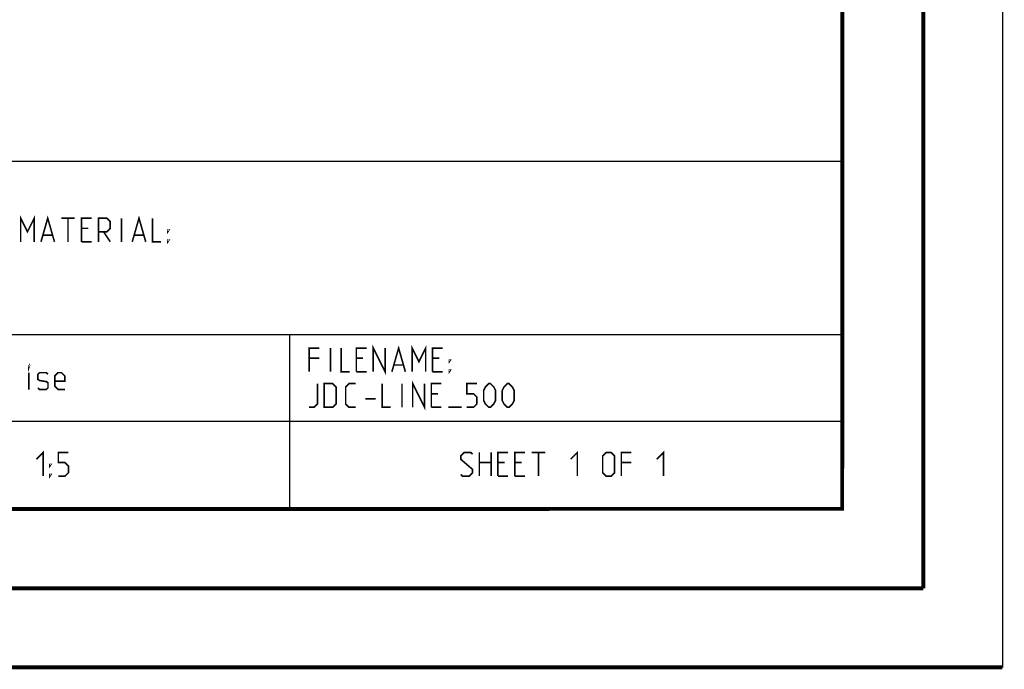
# Model space of a CAD drawing. Extents: x 0 to 420, y 0 to 297.
# Tile 70 of 124: x 358 to 420, y 0 to 41. Entities that reach past the tile are written whole.
import ezdxf

# ---------------------------------------------------------------- set-up
doc = ezdxf.new("R2010")
doc.units = 0
doc.header["$LTSCALE"] = 23.1
doc.layers.get('0').update_dxf_attribs({"linetype": 'CONTINUOUS'})

msp = doc.modelspace()

# ---------------------------------------------------------------- linework, layer by layer
at = {"color": 7, "linetype": 'CONTINUOUS'}
for p, q in [((420, 297), (420, 0)), ((410, 286.9999), (409.829617, 10.108701)), ((409.859987, 10.073745), (25.006973, 10.013432))]:
    msp.add_line(p, q, dxfattribs=at)
at = {"color": 2, "linetype": 'CONTINUOUS'}
for p, q in [((409.809663, 81.494826), (409.809663, 10.124826)), ((301.689663, 32.084826), (409.809663, 32.084826)), ((301.689663, 21.104826), (409.809663, 21.104826)), ((374.809663, 21.104826), (374.809663, 10.124826)), ((301.689663, 15.614826), (409.809663, 15.614826)), ((246.849663, 10.124826), (409.809663, 10.124826))]:
    msp.add_line(p, q, dxfattribs=at)
at = {"color": 7, "linetype": 'CONTINUOUS', "const_width": 0.25}
for points in [[(415, 5), (415, 292)], [(410, 287), (409.846805, 9.92341)], [(409.830739, 10.048046), (25, 10)], [(20, 5), (415, 5)], [(420, 0), (0, 0)]]:
    msp.add_lwpolyline(points, dxfattribs=at)
at = {"color": 2, "linetype": 'CONTINUOUS', "const_width": 0.1}
for points in [[(357.770735, 26.969825), (357.770735, 28.469824), (358.199297, 27.612681), (358.627885, 28.469824), (358.627885, 26.969825)], [(359.056447, 26.969825), (359.485009, 28.469824), (359.913596, 26.969825)], [(360.342158, 28.469824), (361.199308, 28.469824)], [(360.770746, 26.969825), (360.770746, 28.469824)], [(361.62787, 26.969825), (361.62787, 28.469824), (362.270739, 28.469824)], [(362.699301, 26.969825), (362.699301, 28.469824), (363.235016, 28.469824), (363.449297, 28.255537), (363.449297, 27.826968), (363.235016, 27.612681), (362.699301, 27.612681)], [(364.163584, 26.969825), (364.163584, 28.469824)], [(364.842162, 26.969825), (365.270724, 28.469824), (365.699312, 26.969825)], [(366.127874, 28.469824), (366.127874, 26.969825), (366.663589, 26.969825)], [(362.056458, 27.826968), (361.62787, 27.826968)], [(363.020735, 27.612681), (363.449297, 26.969825)], [(367.092151, 27.612681), (367.092151, 27.719828), (367.163595, 27.719828), (367.092151, 27.612681)], [(359.199309, 27.3984), (359.770734, 27.3984)], [(361.62787, 26.969825), (362.270739, 26.969825)], [(364.985024, 27.3984), (365.556449, 27.3984)], [(367.092151, 26.969825), (367.092151, 27.076966), (367.163595, 27.076966), (367.092151, 26.969825)], [(376.050732, 18.734827), (376.050732, 20.234826), (376.693601, 20.234826)], [(377.407888, 18.734827), (377.407888, 20.234826)], [(378.08644, 20.234826), (378.08644, 18.734827), (378.622156, 18.734827)], [(379.050743, 18.734827), (379.050743, 20.234826), (379.693586, 20.234826)], [(380.122174, 18.734827), (380.122174, 20.234826), (380.87217, 18.734827), (380.87217, 20.234826)], [(381.300732, 18.734827), (381.729294, 20.234826), (382.157882, 18.734827)], [(382.586444, 18.734827), (382.586444, 20.234826), (383.015032, 19.377682), (383.443594, 20.234826), (383.443594, 18.734827)], [(383.872156, 18.734827), (383.872156, 20.234826), (384.515024, 20.234826)], [(376.693601, 19.59197), (376.050732, 19.59197)], [(379.479305, 19.59197), (379.050743, 19.59197)], [(384.300743, 19.59197), (383.872156, 19.59197)], [(384.943586, 19.377682), (384.943586, 19.484826), (385.015031, 19.484826), (384.943586, 19.377682)], [(358.287865, 19.002684), (358.287865, 19.109825), (358.3236, 19.109825), (358.287865, 19.002684)], [(358.287865, 17.609826), (358.287865, 18.681253)], [(358.859315, 17.716969), (358.966443, 17.609826), (359.395031, 17.609826), (359.502158, 17.716969), (359.502158, 18.038397), (359.395031, 18.109825), (358.966443, 18.181253), (358.859315, 18.252681), (358.859315, 18.574113), (358.966443, 18.681253), (359.395031, 18.681253), (359.502158, 18.574113)], [(360.573589, 17.609826), (360.145027, 17.609826), (359.930746, 17.82411), (359.930746, 18.466969), (360.145027, 18.681253), (360.359308, 18.681253), (360.573589, 18.466969), (360.573589, 18.145541), (359.930746, 18.145541)], [(379.050743, 18.734827), (379.693586, 18.734827)], [(381.443595, 19.163398), (382.01502, 19.163398)], [(383.872156, 18.734827), (384.515024, 18.734827)], [(384.943586, 18.734827), (384.943586, 18.841967), (385.015031, 18.841967), (384.943586, 18.734827)], [(382.622153, 16.484825), (382.622153, 17.984827), (383.372175, 16.484825), (383.372175, 17.984827)], [(376.050732, 16.484825), (376.372167, 16.484825), (376.586448, 16.699112), (376.586448, 17.984827)], [(377.01501, 16.484825), (377.01501, 17.984827), (377.550725, 17.984827), (377.765032, 17.77054), (377.765032, 16.699112), (377.550725, 16.484825), (377.01501, 16.484825)], [(379.015009, 16.484825), (378.586447, 16.484825), (378.372166, 16.699112), (378.372166, 17.77054), (378.586447, 17.984827), (379.015009, 17.984827)], [(380.693599, 17.984827), (380.693599, 16.484825), (381.229314, 16.484825)], [(381.943601, 16.484825), (381.943601, 17.984827)], [(383.800737, 16.484825), (383.800737, 17.984827), (384.44358, 17.984827)], [(386.050726, 16.484825), (386.479314, 16.484825), (386.693595, 16.699112), (386.693595, 17.127684), (386.479314, 17.341968), (386.050726, 17.341968), (386.050726, 17.984827), (386.693595, 17.984827)], [(387.122157, 16.913396), (387.122157, 17.556255), (387.22931, 17.77054), (387.443591, 17.984827), (387.550745, 17.984827), (387.765026, 17.77054), (387.872153, 17.556255), (387.872153, 16.913396), (387.765026, 16.699112), (387.550745, 16.484825), (387.443591, 16.484825), (387.22931, 16.699112), (387.122157, 16.913396)], [(388.300741, 16.913396), (388.300741, 17.556255), (388.407869, 17.77054), (388.622175, 17.984827), (388.729303, 17.984827), (388.943584, 17.77054), (389.050737, 17.556255), (389.050737, 16.913396), (388.943584, 16.699112), (388.729303, 16.484825), (388.622175, 16.484825), (388.407869, 16.699112), (388.300741, 16.913396)], [(379.622168, 17.02054), (380.265011, 17.02054)], [(384.229299, 17.341968), (383.800737, 17.341968)], [(383.800737, 16.484825), (384.44358, 16.484825)], [(384.872168, 16.484825), (385.729318, 16.484825)], [(358.761801, 13.191254), (359.190388, 13.619826), (359.190388, 12.119827)], [(392.631094, 13.191254), (393.059656, 13.619826), (393.059656, 12.119827)], [(398.095375, 13.191254), (398.523937, 13.619826), (398.523937, 12.119827)], [(360.154666, 12.119827), (360.583228, 12.119827), (360.797509, 12.334111), (360.797509, 12.762682), (360.583228, 12.97697), (360.154666, 12.97697), (360.154666, 13.619826), (360.797509, 13.619826)], [(385.666794, 12.226967), (385.773948, 12.119827), (386.20251, 12.119827), (386.416816, 12.334111), (386.416816, 12.548398), (385.666794, 13.191254), (385.666794, 13.405541), (385.881101, 13.619826), (386.309663, 13.619826), (386.416816, 13.512682)], [(386.845378, 12.119827), (386.845378, 13.619826)], [(387.595375, 13.619826), (387.595375, 12.119827)], [(388.023937, 12.119827), (388.023937, 13.619826), (388.666805, 13.619826)], [(389.095367, 12.119827), (389.095367, 13.619826), (389.738236, 13.619826)], [(390.166798, 13.619826), (391.023948, 13.619826)], [(390.595386, 12.119827), (390.595386, 13.619826)], [(394.666802, 12.334111), (394.666802, 13.405541), (394.881083, 13.619826), (395.202517, 13.619826), (395.416798, 13.405541), (395.416798, 12.334111), (395.202517, 12.119827), (394.881083, 12.119827), (394.666802, 12.334111)], [(395.845386, 12.119827), (395.845386, 13.619826), (396.488229, 13.619826)], [(359.61895, 12.762682), (359.61895, 12.869826), (359.690369, 12.869826), (359.61895, 12.762682)], [(386.845378, 12.97697), (387.595375, 12.97697)], [(388.452524, 12.97697), (388.023937, 12.97697)], [(389.523955, 12.97697), (389.095367, 12.97697)], [(396.488229, 12.97697), (395.845386, 12.97697)], [(359.61895, 12.119827), (359.61895, 12.226967), (359.690369, 12.226967), (359.61895, 12.119827)], [(388.023937, 12.119827), (388.666805, 12.119827)], [(389.095367, 12.119827), (389.738236, 12.119827)]]:
    msp.add_lwpolyline(points, dxfattribs=at)

doc.saveas('drawing.dxf')
